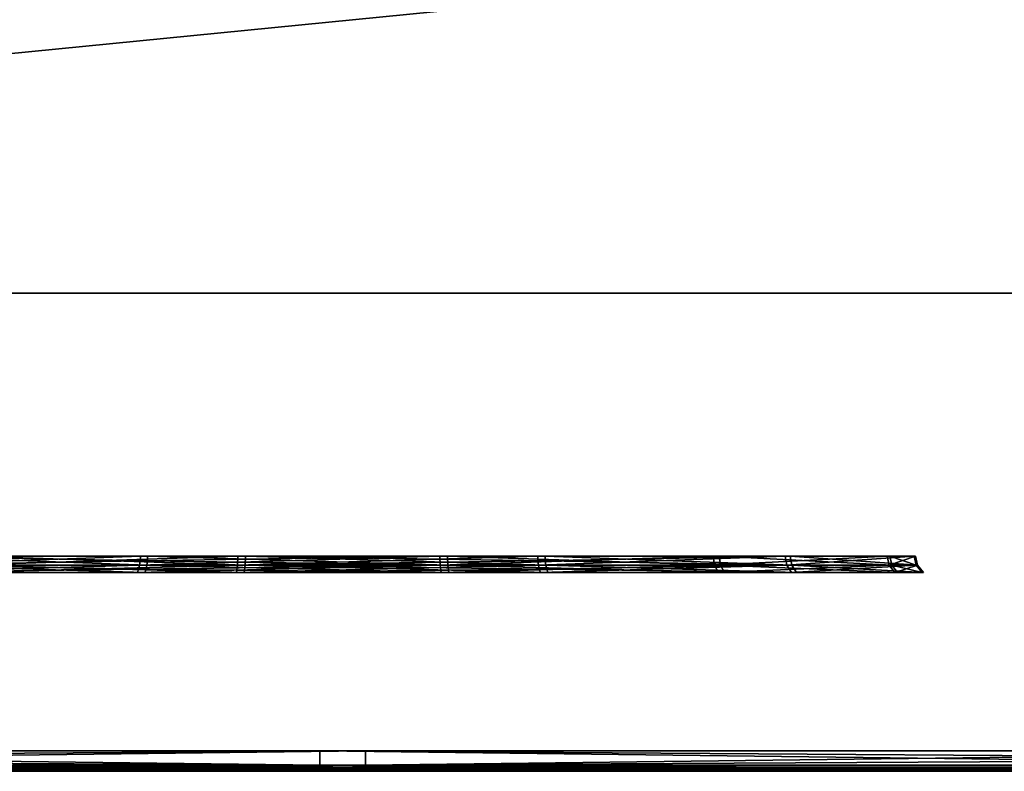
# Model space of a CAD drawing. Header units: millimetres. Extents: x -150 to 150, y -85 to 1149.
# Tile 83 of 256: x -117.93 to -116.49, y 1007.2 to 1008.3. Entities that reach past the tile are written whole.
import ezdxf

# ---------------------------------------------------------------- set-up
doc = ezdxf.new("R2010")
doc.units = ezdxf.units.MM
doc.header["$LTSCALE"] = 21.359881
for name, color, linetype in [('3495', 7, 'CONTINUOUS'), ('3496', 7, 'CONTINUOUS'), ('3497', 7, 'CONTINUOUS'), ('3498', 7, 'CONTINUOUS'), ('3499', 7, 'CONTINUOUS'), ('3500', 7, 'CONTINUOUS'), ('3501', 7, 'CONTINUOUS'), ('3502', 7, 'CONTINUOUS'), ('3527', 7, 'CONTINUOUS'), ('3528', 7, 'CONTINUOUS'), ('3529', 7, 'CONTINUOUS'), ('3530', 7, 'CONTINUOUS'), ('3531', 7, 'CONTINUOUS'), ('3536', 7, 'CONTINUOUS'), ('3537', 7, 'CONTINUOUS'), ('3538', 7, 'CONTINUOUS'), ('3539', 7, 'CONTINUOUS'), ('3540', 7, 'CONTINUOUS'), ('3541', 7, 'CONTINUOUS'), ('3542', 7, 'CONTINUOUS'), ('3543', 7, 'CONTINUOUS'), ('3568', 7, 'CONTINUOUS'), ('3569', 7, 'CONTINUOUS'), ('3570', 7, 'CONTINUOUS'), ('3571', 7, 'CONTINUOUS'), ('3572', 7, 'CONTINUOUS'), ('9022', 7, 'CONTINUOUS'), ('9025', 7, 'CONTINUOUS')]:
    doc.layers.add(name, color=color, linetype=linetype)

msp = doc.modelspace()

# ---------------------------------------------------------------- linework, layer by layer
at = {"layer": '3495', "linetype": 'CONTINUOUS'}
for points in [[(-117.8956, 1007.2034, 258.4155), (-118.4249, 1007.2015, 258.0449), (-117.8942, 1007.206, 258.4117), (-117.8956, 1007.2034, 258.4155)], [(-117.8942, 1007.206, 258.4117), (-118.4249, 1007.2015, 258.0449), (-118.4183, 1007.206, 258.0394), (-117.8942, 1007.206, 258.4117)], [(-117.8971, 1007.2015, 258.4197), (-118.4249, 1007.2015, 258.0449), (-117.8956, 1007.2034, 258.4155), (-117.8971, 1007.2015, 258.4197)], [(-118.259, 1007.2015, 256.2842), (-117.6705, 1007.2015, 256.0145), (-118.2535, 1007.206, 256.2907), (-118.259, 1007.2015, 256.2842)], [(-118.2535, 1007.206, 256.2907), (-117.6705, 1007.2015, 256.0145), (-117.6691, 1007.206, 256.0229), (-118.2535, 1007.206, 256.2907)], [(-117.6705, 1007.2015, 256.0145), (-117.026, 1007.2015, 256.0753), (-117.6691, 1007.206, 256.0229), (-117.6705, 1007.2015, 256.0145)], [(-117.0276, 1007.2034, 256.0794), (-117.029, 1007.206, 256.0832), (-117.6691, 1007.206, 256.0229), (-117.0276, 1007.2034, 256.0794)], [(-117.026, 1007.2015, 256.0753), (-117.0276, 1007.2034, 256.0794), (-117.6691, 1007.206, 256.0229), (-117.026, 1007.2015, 256.0753)]]:
    msp.add_3dface(points, dxfattribs=at)
at = {"layer": '3496', "linetype": 'CONTINUOUS'}
for points in [[(-118.4249, 1007.2015, 258.0449), (-117.8971, 1007.2015, 258.4197), (-118.1926, 1007.2, 258.2738), (-118.4249, 1007.2015, 258.0449)], [(-117.6725, 1007.2, 256.0053), (-118.259, 1007.2015, 256.2842), (-118.265, 1007.2, 256.2768), (-117.6725, 1007.2, 256.0053)], [(-117.6705, 1007.2015, 256.0145), (-118.259, 1007.2015, 256.2842), (-117.6725, 1007.2, 256.0053), (-117.6705, 1007.2015, 256.0145)], [(-118.1926, 1007.2, 258.2738), (-117.8971, 1007.2015, 258.4197), (-117.8988, 1007.2004, 258.4241), (-118.1926, 1007.2, 258.2738)], [(-117.9004, 1007.2, 258.4286), (-118.1926, 1007.2, 258.2738), (-117.8988, 1007.2004, 258.4241), (-117.9004, 1007.2, 258.4286)], [(-117.0227, 1007.2, 256.0664), (-117.6705, 1007.2015, 256.0145), (-117.6725, 1007.2, 256.0053), (-117.0227, 1007.2, 256.0664)], [(-117.026, 1007.2015, 256.0753), (-117.6705, 1007.2015, 256.0145), (-117.0244, 1007.2004, 256.0709), (-117.026, 1007.2015, 256.0753)], [(-117.6705, 1007.2015, 256.0145), (-117.0227, 1007.2, 256.0664), (-117.0244, 1007.2004, 256.0709), (-117.6705, 1007.2015, 256.0145)]]:
    msp.add_3dface(points, dxfattribs=at)
at = {"layer": '3497', "linetype": 'CONTINUOUS'}
for points in [[(-117.8971, 1007.2015, 258.4197), (-117.8956, 1007.2034, 258.4155), (-117.2541, 1007.206, 258.472), (-117.8971, 1007.2015, 258.4197)], [(-117.2527, 1007.2015, 258.4804), (-117.8971, 1007.2015, 258.4197), (-117.2541, 1007.206, 258.472), (-117.2527, 1007.2015, 258.4804)], [(-117.8956, 1007.2034, 258.4155), (-117.8942, 1007.206, 258.4117), (-117.2541, 1007.206, 258.472), (-117.8956, 1007.2034, 258.4155)], [(-116.6696, 1007.206, 258.2042), (-117.2527, 1007.2015, 258.4804), (-117.2541, 1007.206, 258.472), (-116.6696, 1007.206, 258.2042)], [(-116.6642, 1007.2015, 258.2108), (-117.2527, 1007.2015, 258.4804), (-116.6696, 1007.206, 258.2042), (-116.6642, 1007.2015, 258.2108)], [(-117.029, 1007.206, 256.0832), (-117.0276, 1007.2034, 256.0794), (-116.4983, 1007.2015, 256.4501), (-117.029, 1007.206, 256.0832)], [(-117.029, 1007.206, 256.0832), (-116.4983, 1007.2015, 256.4501), (-116.5048, 1007.206, 256.4555), (-117.029, 1007.206, 256.0832)], [(-117.0276, 1007.2034, 256.0794), (-117.026, 1007.2015, 256.0753), (-116.4983, 1007.2015, 256.4501), (-117.0276, 1007.2034, 256.0794)], [(-116.2973, 1007.206, 257.6801), (-116.6642, 1007.2015, 258.2108), (-116.6696, 1007.206, 258.2042), (-116.2973, 1007.206, 257.6801)], [(-116.2894, 1007.2015, 257.683), (-116.6642, 1007.2015, 258.2108), (-116.2973, 1007.206, 257.6801), (-116.2894, 1007.2015, 257.683)], [(-116.4983, 1007.2015, 256.4501), (-116.2286, 1007.2015, 257.0386), (-116.5048, 1007.206, 256.4555), (-116.4983, 1007.2015, 256.4501)], [(-116.5048, 1007.206, 256.4555), (-116.2286, 1007.2015, 257.0386), (-116.237, 1007.206, 257.04), (-116.5048, 1007.206, 256.4555)]]:
    msp.add_3dface(points, dxfattribs=at)
at = {"layer": '3498', "linetype": 'CONTINUOUS'}
for points in [[(-117.9004, 1007.2, 258.4286), (-117.8988, 1007.2004, 258.4241), (-117.2527, 1007.2015, 258.4804), (-117.9004, 1007.2, 258.4286)], [(-117.9004, 1007.2, 258.4286), (-117.2527, 1007.2015, 258.4804), (-117.2506, 1007.2, 258.4897), (-117.9004, 1007.2, 258.4286)], [(-117.8988, 1007.2004, 258.4241), (-117.8971, 1007.2015, 258.4197), (-117.2527, 1007.2015, 258.4804), (-117.8988, 1007.2004, 258.4241)], [(-117.2527, 1007.2015, 258.4804), (-116.6642, 1007.2015, 258.2108), (-117.2506, 1007.2, 258.4897), (-117.2527, 1007.2015, 258.4804)], [(-117.2506, 1007.2, 258.4897), (-116.6642, 1007.2015, 258.2108), (-116.6582, 1007.2, 258.2181), (-117.2506, 1007.2, 258.4897)], [(-117.026, 1007.2015, 256.0753), (-117.0244, 1007.2004, 256.0709), (-116.7306, 1007.2, 256.2212), (-117.026, 1007.2015, 256.0753)], [(-116.4983, 1007.2015, 256.4501), (-117.026, 1007.2015, 256.0753), (-116.7306, 1007.2, 256.2212), (-116.4983, 1007.2015, 256.4501)], [(-117.0244, 1007.2004, 256.0709), (-117.0227, 1007.2, 256.0664), (-116.7306, 1007.2, 256.2212), (-117.0244, 1007.2004, 256.0709)], [(-116.4888, 1007.2, 256.4467), (-116.4983, 1007.2015, 256.4501), (-116.7306, 1007.2, 256.2212), (-116.4888, 1007.2, 256.4467)], [(-116.6642, 1007.2015, 258.2108), (-116.2894, 1007.2015, 257.683), (-116.2805, 1007.2, 257.6864), (-116.6642, 1007.2015, 258.2108)], [(-116.6582, 1007.2, 258.2181), (-116.6642, 1007.2015, 258.2108), (-116.2805, 1007.2, 257.6864), (-116.6582, 1007.2, 258.2181)], [(-116.2286, 1007.2015, 257.0386), (-116.4983, 1007.2015, 256.4501), (-116.4888, 1007.2, 256.4467), (-116.2286, 1007.2015, 257.0386)]]:
    msp.add_3dface(points, dxfattribs=at)
at = {"layer": '3499', "linetype": 'CONTINUOUS'}
for points in [[(-117.7587, 1007.5016, 258.0472), (-117.7601, 1007.4958, 258.0508), (-118.1256, 1007.491, 257.7971), (-117.7587, 1007.5016, 258.0472)], [(-118.1188, 1007.5016, 257.7915), (-117.7587, 1007.5016, 258.0472), (-118.1256, 1007.491, 257.7971), (-118.1188, 1007.5016, 257.7915)], [(-117.7601, 1007.4958, 258.0508), (-117.7618, 1007.491, 258.0555), (-118.1256, 1007.491, 257.7971), (-117.7601, 1007.4958, 258.0508)], [(-117.6056, 1007.491, 256.3976), (-118.0056, 1007.5016, 256.5903), (-118.0112, 1007.491, 256.5835), (-117.6056, 1007.491, 256.3976)], [(-117.6041, 1007.5016, 256.4063), (-118.0056, 1007.5016, 256.5903), (-117.6056, 1007.491, 256.3976), (-117.6041, 1007.5016, 256.4063)], [(-117.1614, 1007.491, 256.4395), (-117.6041, 1007.5016, 256.4063), (-117.6056, 1007.491, 256.3976), (-117.1614, 1007.491, 256.4395)], [(-117.1644, 1007.5016, 256.4477), (-117.6041, 1007.5016, 256.4063), (-117.1631, 1007.4958, 256.4442), (-117.1644, 1007.5016, 256.4477)], [(-117.1631, 1007.4958, 256.4442), (-117.6041, 1007.5016, 256.4063), (-117.1614, 1007.491, 256.4395), (-117.1631, 1007.4958, 256.4442)]]:
    msp.add_3dface(points, dxfattribs=at)
at = {"layer": '3500', "linetype": 'CONTINUOUS'}
for points in [[(-117.7579, 1007.5081, 258.045), (-118.1188, 1007.5016, 257.7915), (-117.7576, 1007.515, 258.0443), (-117.7579, 1007.5081, 258.045)], [(-117.7576, 1007.515, 258.0443), (-118.1188, 1007.5016, 257.7915), (-118.1164, 1007.515, 257.7895), (-117.7576, 1007.515, 258.0443)], [(-117.7587, 1007.5016, 258.0472), (-118.1188, 1007.5016, 257.7915), (-117.7579, 1007.5081, 258.045), (-117.7587, 1007.5016, 258.0472)], [(-118.0056, 1007.5016, 256.5903), (-117.6041, 1007.5016, 256.4063), (-118.0036, 1007.515, 256.5927), (-118.0056, 1007.5016, 256.5903)], [(-118.0036, 1007.515, 256.5927), (-117.6041, 1007.5016, 256.4063), (-117.6036, 1007.515, 256.4094), (-118.0036, 1007.515, 256.5927)], [(-117.6041, 1007.5016, 256.4063), (-117.1644, 1007.5016, 256.4477), (-117.6036, 1007.515, 256.4094), (-117.6041, 1007.5016, 256.4063)], [(-117.1644, 1007.5016, 256.4477), (-117.1653, 1007.5081, 256.45), (-117.6036, 1007.515, 256.4094), (-117.1644, 1007.5016, 256.4477)], [(-117.1653, 1007.5081, 256.45), (-117.1655, 1007.515, 256.4507), (-117.6036, 1007.515, 256.4094), (-117.1653, 1007.5081, 256.45)]]:
    msp.add_3dface(points, dxfattribs=at)
at = {"layer": '3501', "linetype": 'CONTINUOUS'}
for points in [[(-117.7618, 1007.491, 258.0555), (-117.7601, 1007.4958, 258.0508), (-117.319, 1007.5016, 258.0887), (-117.7618, 1007.491, 258.0555)], [(-117.7618, 1007.491, 258.0555), (-117.319, 1007.5016, 258.0887), (-117.3176, 1007.491, 258.0974), (-117.7618, 1007.491, 258.0555)], [(-117.7601, 1007.4958, 258.0508), (-117.7587, 1007.5016, 258.0472), (-117.319, 1007.5016, 258.0887), (-117.7601, 1007.4958, 258.0508)], [(-117.319, 1007.5016, 258.0887), (-116.9176, 1007.5016, 257.9047), (-117.3176, 1007.491, 258.0974), (-117.319, 1007.5016, 258.0887)], [(-117.3176, 1007.491, 258.0974), (-116.9176, 1007.5016, 257.9047), (-116.9119, 1007.491, 257.9115), (-117.3176, 1007.491, 258.0974)], [(-117.1644, 1007.5016, 256.4477), (-117.1631, 1007.4958, 256.4442), (-116.7976, 1007.491, 256.6978), (-117.1644, 1007.5016, 256.4477)], [(-116.8044, 1007.5016, 256.7035), (-117.1644, 1007.5016, 256.4477), (-116.7976, 1007.491, 256.6978), (-116.8044, 1007.5016, 256.7035)], [(-117.1631, 1007.4958, 256.4442), (-117.1614, 1007.491, 256.4395), (-116.7976, 1007.491, 256.6978), (-117.1631, 1007.4958, 256.4442)], [(-116.9176, 1007.5016, 257.9047), (-116.6618, 1007.5016, 257.5446), (-116.9119, 1007.491, 257.9115), (-116.9176, 1007.5016, 257.9047)], [(-116.9119, 1007.491, 257.9115), (-116.6618, 1007.5016, 257.5446), (-116.6536, 1007.491, 257.5477), (-116.9119, 1007.491, 257.9115)], [(-116.6204, 1007.5016, 257.1049), (-116.8044, 1007.5016, 256.7035), (-116.6117, 1007.491, 257.1035), (-116.6204, 1007.5016, 257.1049)], [(-116.6117, 1007.491, 257.1035), (-116.8044, 1007.5016, 256.7035), (-116.7976, 1007.491, 256.6978), (-116.6117, 1007.491, 257.1035)], [(-116.6618, 1007.5016, 257.5446), (-116.6204, 1007.5016, 257.1049), (-116.6536, 1007.491, 257.5477), (-116.6618, 1007.5016, 257.5446)], [(-116.6536, 1007.491, 257.5477), (-116.6204, 1007.5016, 257.1049), (-116.6117, 1007.491, 257.1035), (-116.6536, 1007.491, 257.5477)]]:
    msp.add_3dface(points, dxfattribs=at)
at = {"layer": '3502', "linetype": 'CONTINUOUS'}
for points in [[(-117.7587, 1007.5016, 258.0472), (-117.7579, 1007.5081, 258.045), (-117.3196, 1007.515, 258.0855), (-117.7587, 1007.5016, 258.0472)], [(-117.319, 1007.5016, 258.0887), (-117.7587, 1007.5016, 258.0472), (-117.3196, 1007.515, 258.0855), (-117.319, 1007.5016, 258.0887)], [(-117.7579, 1007.5081, 258.045), (-117.7576, 1007.515, 258.0443), (-117.3196, 1007.515, 258.0855), (-117.7579, 1007.5081, 258.045)], [(-116.9196, 1007.515, 257.9023), (-117.319, 1007.5016, 258.0887), (-117.3196, 1007.515, 258.0855), (-116.9196, 1007.515, 257.9023)], [(-116.9176, 1007.5016, 257.9047), (-117.319, 1007.5016, 258.0887), (-116.9196, 1007.515, 257.9023), (-116.9176, 1007.5016, 257.9047)], [(-117.1655, 1007.515, 256.4507), (-117.1653, 1007.5081, 256.45), (-116.8044, 1007.5016, 256.7035), (-117.1655, 1007.515, 256.4507)], [(-117.1655, 1007.515, 256.4507), (-116.8044, 1007.5016, 256.7035), (-116.8068, 1007.515, 256.7055), (-117.1655, 1007.515, 256.4507)], [(-117.1653, 1007.5081, 256.45), (-117.1644, 1007.5016, 256.4477), (-116.8044, 1007.5016, 256.7035), (-117.1653, 1007.5081, 256.45)], [(-116.6648, 1007.515, 257.5435), (-116.9176, 1007.5016, 257.9047), (-116.9196, 1007.515, 257.9023), (-116.6648, 1007.515, 257.5435)], [(-116.6618, 1007.5016, 257.5446), (-116.9176, 1007.5016, 257.9047), (-116.6648, 1007.515, 257.5435), (-116.6618, 1007.5016, 257.5446)], [(-116.8044, 1007.5016, 256.7035), (-116.6204, 1007.5016, 257.1049), (-116.8068, 1007.515, 256.7055), (-116.8044, 1007.5016, 256.7035)], [(-116.8068, 1007.515, 256.7055), (-116.6204, 1007.5016, 257.1049), (-116.6235, 1007.515, 257.1055), (-116.8068, 1007.515, 256.7055)], [(-116.6235, 1007.515, 257.1055), (-116.6618, 1007.5016, 257.5446), (-116.6648, 1007.515, 257.5435), (-116.6235, 1007.515, 257.1055)], [(-116.6204, 1007.5016, 257.1049), (-116.6618, 1007.5016, 257.5446), (-116.6235, 1007.515, 257.1055), (-116.6204, 1007.5016, 257.1049)]]:
    msp.add_3dface(points, dxfattribs=at)
at = {"layer": '3527', "linetype": 'CONTINUOUS'}
for points in [[(-117.4334, 1007.2, 252.2776), (-119.1341, 1007.2, 252.5674), (-119.1373, 1007.2088, 252.546), (-117.4334, 1007.2, 252.2776)], [(-117.4282, 1007.2088, 252.2564), (-117.4334, 1007.2, 252.2776), (-119.1373, 1007.2088, 252.546), (-117.4282, 1007.2088, 252.2564)], [(-116.5678, 1007.2, 252.3585), (-117.4334, 1007.2, 252.2776), (-117.4282, 1007.2088, 252.2564), (-116.5678, 1007.2, 252.3585)], [(-115.7232, 1007.2088, 252.5688), (-116.5678, 1007.2, 252.3585), (-117.4282, 1007.2088, 252.2564), (-115.7232, 1007.2088, 252.5688)], [(-115.7266, 1007.2023, 252.5779), (-116.5678, 1007.2, 252.3585), (-115.7232, 1007.2088, 252.5688), (-115.7266, 1007.2023, 252.5779)], [(-115.7306, 1007.2, 252.5887), (-116.5678, 1007.2, 252.3585), (-115.7266, 1007.2023, 252.5779), (-115.7306, 1007.2, 252.5887)]]:
    msp.add_3dface(points, dxfattribs=at)
at = {"layer": '3528', "linetype": 'CONTINUOUS'}
for points in [[(-117.4282, 1007.23, 252.2476), (-119.1373, 1007.2088, 252.546), (-119.1402, 1007.23, 252.5377), (-117.4282, 1007.23, 252.2476)], [(-117.4282, 1007.2088, 252.2564), (-119.1373, 1007.2088, 252.546), (-117.4282, 1007.23, 252.2476), (-117.4282, 1007.2088, 252.2564)], [(-115.7209, 1007.2185, 252.5627), (-117.4282, 1007.2088, 252.2564), (-115.7201, 1007.23, 252.5606), (-115.7209, 1007.2185, 252.5627)], [(-115.7201, 1007.23, 252.5606), (-117.4282, 1007.2088, 252.2564), (-117.4282, 1007.23, 252.2476), (-115.7201, 1007.23, 252.5606)], [(-115.7232, 1007.2088, 252.5688), (-117.4282, 1007.2088, 252.2564), (-115.7209, 1007.2185, 252.5627), (-115.7232, 1007.2088, 252.5688)]]:
    msp.add_3dface(points, dxfattribs=at)
at = {"layer": '3529', "linetype": 'CONTINUOUS'}
for points in [[(-119.2, 1007.2088, 261.9262), (-118.3553, 1007.2, 262.1364), (-117.4949, 1007.2088, 262.2386), (-119.2, 1007.2088, 261.9262)], [(-118.3553, 1007.2, 262.1364), (-117.4898, 1007.2, 262.2173), (-117.4949, 1007.2088, 262.2386), (-118.3553, 1007.2, 262.1364)], [(-117.4949, 1007.2088, 262.2386), (-117.4898, 1007.2, 262.2173), (-115.7859, 1007.2088, 261.949), (-117.4949, 1007.2088, 262.2386)], [(-117.4898, 1007.2, 262.2173), (-115.789, 1007.2, 261.9276), (-115.7859, 1007.2088, 261.949), (-117.4898, 1007.2, 262.2173)]]:
    msp.add_3dface(points, dxfattribs=at)
at = {"layer": '3530', "linetype": 'CONTINUOUS'}
for points in [[(-119.203, 1007.23, 261.9344), (-119.2022, 1007.2185, 261.9323), (-117.4949, 1007.2088, 262.2386), (-119.203, 1007.23, 261.9344)], [(-119.203, 1007.23, 261.9344), (-117.4949, 1007.2088, 262.2386), (-117.495, 1007.23, 262.2474), (-119.203, 1007.23, 261.9344)], [(-119.2022, 1007.2185, 261.9323), (-119.2, 1007.2088, 261.9262), (-117.4949, 1007.2088, 262.2386), (-119.2022, 1007.2185, 261.9323)], [(-117.4949, 1007.2088, 262.2386), (-115.7859, 1007.2088, 261.949), (-117.495, 1007.23, 262.2474), (-117.4949, 1007.2088, 262.2386)], [(-117.495, 1007.23, 262.2474), (-115.7859, 1007.2088, 261.949), (-115.7829, 1007.23, 261.9573), (-117.495, 1007.23, 262.2474)]]:
    msp.add_3dface(points, dxfattribs=at)
at = {"layer": '3531', "linetype": 'CONTINUOUS'}
for points in [[(-120.6824, 1007.2, 261.0325), (-121.782, 1007.2, 259.7041), (-117.4334, 1007.2, 252.2776), (-120.6824, 1007.2, 261.0325)], [(-121.782, 1007.2, 259.7041), (-119.1341, 1007.2, 252.5674), (-117.4334, 1007.2, 252.2776), (-121.782, 1007.2, 259.7041)], [(-119.9753, 1007.2, 261.5349), (-120.6824, 1007.2, 261.0325), (-116.5678, 1007.2, 252.3585), (-119.9753, 1007.2, 261.5349)], [(-120.6824, 1007.2, 261.0325), (-117.4334, 1007.2, 252.2776), (-116.5678, 1007.2, 252.3585), (-120.6824, 1007.2, 261.0325)], [(-119.1926, 1007.2, 261.9063), (-119.9753, 1007.2, 261.5349), (-115.7306, 1007.2, 252.5887), (-119.1926, 1007.2, 261.9063)], [(-119.9753, 1007.2, 261.5349), (-116.5678, 1007.2, 252.3585), (-115.7306, 1007.2, 252.5887), (-119.9753, 1007.2, 261.5349)], [(-119.1926, 1007.2, 261.9063), (-115.7306, 1007.2, 252.5887), (-114.9478, 1007.2, 252.9601), (-119.1926, 1007.2, 261.9063)], [(-119.1926, 1007.2, 261.9063), (-114.9478, 1007.2, 252.9601), (-118.3553, 1007.2, 262.1364), (-119.1926, 1007.2, 261.9063)], [(-114.9478, 1007.2, 252.9601), (-114.2408, 1007.2, 253.4624), (-118.3553, 1007.2, 262.1364), (-114.9478, 1007.2, 252.9601)], [(-114.2408, 1007.2, 253.4624), (-117.4898, 1007.2, 262.2173), (-118.3553, 1007.2, 262.1364), (-114.2408, 1007.2, 253.4624)], [(-114.2408, 1007.2, 253.4624), (-113.1412, 1007.2, 254.7908), (-117.4898, 1007.2, 262.2173), (-114.2408, 1007.2, 253.4624)], [(-113.1412, 1007.2, 254.7908), (-115.789, 1007.2, 261.9276), (-117.4898, 1007.2, 262.2173), (-113.1412, 1007.2, 254.7908)]]:
    msp.add_3dface(points, dxfattribs=at)
at = {"layer": '3536', "linetype": 'CONTINUOUS'}
for points in [[(-118.4141, 1007.2015, 341.9423), (-117.8814, 1007.2015, 341.5746), (-118.4076, 1007.206, 341.9478), (-118.4141, 1007.2015, 341.9423)], [(-117.8799, 1007.2034, 341.5788), (-117.8786, 1007.206, 341.5826), (-118.4076, 1007.206, 341.9478), (-117.8799, 1007.2034, 341.5788)], [(-117.8814, 1007.2015, 341.5746), (-117.8799, 1007.2034, 341.5788), (-118.4076, 1007.206, 341.9478), (-117.8814, 1007.2015, 341.5746)], [(-117.687, 1007.2015, 343.9826), (-118.2718, 1007.2015, 343.7051), (-117.6854, 1007.206, 343.9742), (-117.687, 1007.2015, 343.9826)], [(-117.6854, 1007.206, 343.9742), (-118.2718, 1007.2015, 343.7051), (-118.2663, 1007.206, 343.6986), (-117.6854, 1007.206, 343.9742)], [(-117.0432, 1007.2034, 343.9263), (-117.687, 1007.2015, 343.9826), (-117.0446, 1007.206, 343.9224), (-117.0432, 1007.2034, 343.9263)], [(-117.0446, 1007.206, 343.9224), (-117.687, 1007.2015, 343.9826), (-117.6854, 1007.206, 343.9742), (-117.0446, 1007.206, 343.9224)], [(-117.0417, 1007.2015, 343.9304), (-117.687, 1007.2015, 343.9826), (-117.0432, 1007.2034, 343.9263), (-117.0417, 1007.2015, 343.9304)]]:
    msp.add_3dface(points, dxfattribs=at)
at = {"layer": '3537', "linetype": 'CONTINUOUS'}
for points in [[(-117.8846, 1007.2, 341.5657), (-118.4141, 1007.2015, 341.9423), (-118.4217, 1007.2, 341.9365), (-117.8846, 1007.2, 341.5657)], [(-117.8814, 1007.2015, 341.5746), (-118.4141, 1007.2015, 341.9423), (-117.883, 1007.2004, 341.5702), (-117.8814, 1007.2015, 341.5746)], [(-118.4141, 1007.2015, 341.9423), (-117.8846, 1007.2, 341.5657), (-117.883, 1007.2004, 341.5702), (-118.4141, 1007.2015, 341.9423)], [(-118.2796, 1007.2, 343.7109), (-118.2718, 1007.2015, 343.7051), (-117.6921, 1007.2, 343.9913), (-118.2796, 1007.2, 343.7109)], [(-118.2718, 1007.2015, 343.7051), (-117.687, 1007.2015, 343.9826), (-117.6921, 1007.2, 343.9913), (-118.2718, 1007.2015, 343.7051)], [(-117.6921, 1007.2, 343.9913), (-117.687, 1007.2015, 343.9826), (-117.3619, 1007.2, 344.0086), (-117.6921, 1007.2, 343.9913)], [(-117.687, 1007.2015, 343.9826), (-117.0417, 1007.2015, 343.9304), (-117.3619, 1007.2, 344.0086), (-117.687, 1007.2015, 343.9826)], [(-117.3619, 1007.2, 344.0086), (-117.0417, 1007.2015, 343.9304), (-117.0402, 1007.2004, 343.9349), (-117.3619, 1007.2, 344.0086)], [(-117.0386, 1007.2, 343.9394), (-117.3619, 1007.2, 344.0086), (-117.0402, 1007.2004, 343.9349), (-117.0386, 1007.2, 343.9394)]]:
    msp.add_3dface(points, dxfattribs=at)
at = {"layer": '3538', "linetype": 'CONTINUOUS'}
for points in [[(-117.8799, 1007.2034, 341.5788), (-117.8814, 1007.2015, 341.5746), (-117.2362, 1007.2015, 341.5225), (-117.8799, 1007.2034, 341.5788)], [(-117.8786, 1007.206, 341.5826), (-117.8799, 1007.2034, 341.5788), (-117.2362, 1007.2015, 341.5225), (-117.8786, 1007.206, 341.5826)], [(-117.8786, 1007.206, 341.5826), (-117.2362, 1007.2015, 341.5225), (-117.2377, 1007.206, 341.5309), (-117.8786, 1007.206, 341.5826)], [(-117.2362, 1007.2015, 341.5225), (-116.6514, 1007.2015, 341.8), (-117.2377, 1007.206, 341.5309), (-117.2362, 1007.2015, 341.5225)], [(-117.2377, 1007.206, 341.5309), (-116.6514, 1007.2015, 341.8), (-116.6569, 1007.206, 341.8064), (-117.2377, 1007.206, 341.5309)], [(-117.0432, 1007.2034, 343.9263), (-117.0446, 1007.206, 343.9224), (-116.5155, 1007.206, 343.5572), (-117.0432, 1007.2034, 343.9263)], [(-117.0417, 1007.2015, 343.9304), (-117.0432, 1007.2034, 343.9263), (-116.5155, 1007.206, 343.5572), (-117.0417, 1007.2015, 343.9304)], [(-116.509, 1007.2015, 343.5627), (-117.0417, 1007.2015, 343.9304), (-116.5155, 1007.206, 343.5572), (-116.509, 1007.2015, 343.5627)], [(-116.6514, 1007.2015, 341.8), (-116.2836, 1007.2015, 342.3327), (-116.6569, 1007.206, 341.8064), (-116.6514, 1007.2015, 341.8)], [(-116.6569, 1007.206, 341.8064), (-116.2836, 1007.2015, 342.3327), (-116.2917, 1007.206, 342.3355), (-116.6569, 1007.206, 341.8064)], [(-116.2399, 1007.206, 342.9764), (-116.509, 1007.2015, 343.5627), (-116.5155, 1007.206, 343.5572), (-116.2399, 1007.206, 342.9764)], [(-116.2315, 1007.2015, 342.9779), (-116.509, 1007.2015, 343.5627), (-116.2399, 1007.206, 342.9764), (-116.2315, 1007.2015, 342.9779)]]:
    msp.add_3dface(points, dxfattribs=at)
at = {"layer": '3539', "linetype": 'CONTINUOUS'}
for points in [[(-117.883, 1007.2004, 341.5702), (-117.8846, 1007.2, 341.5657), (-117.5613, 1007.2, 341.4965), (-117.883, 1007.2004, 341.5702)], [(-117.8814, 1007.2015, 341.5746), (-117.883, 1007.2004, 341.5702), (-117.5613, 1007.2, 341.4965), (-117.8814, 1007.2015, 341.5746)], [(-117.2362, 1007.2015, 341.5225), (-117.8814, 1007.2015, 341.5746), (-117.5613, 1007.2, 341.4965), (-117.2362, 1007.2015, 341.5225)], [(-117.2311, 1007.2, 341.5138), (-117.2362, 1007.2015, 341.5225), (-117.5613, 1007.2, 341.4965), (-117.2311, 1007.2, 341.5138)], [(-116.6514, 1007.2015, 341.8), (-117.2362, 1007.2015, 341.5225), (-117.2311, 1007.2, 341.5138), (-116.6514, 1007.2015, 341.8)], [(-116.6436, 1007.2, 341.7941), (-116.6514, 1007.2015, 341.8), (-117.2311, 1007.2, 341.5138), (-116.6436, 1007.2, 341.7941)], [(-117.0402, 1007.2004, 343.9349), (-117.0417, 1007.2015, 343.9304), (-116.509, 1007.2015, 343.5627), (-117.0402, 1007.2004, 343.9349)], [(-117.0386, 1007.2, 343.9394), (-117.0402, 1007.2004, 343.9349), (-116.509, 1007.2015, 343.5627), (-117.0386, 1007.2, 343.9394)], [(-117.0386, 1007.2, 343.9394), (-116.509, 1007.2015, 343.5627), (-116.5015, 1007.2, 343.5685), (-117.0386, 1007.2, 343.9394)], [(-116.2836, 1007.2015, 342.3327), (-116.6514, 1007.2015, 341.8), (-116.6436, 1007.2, 341.7941), (-116.2836, 1007.2015, 342.3327)], [(-116.2747, 1007.2, 342.3296), (-116.2836, 1007.2015, 342.3327), (-116.6436, 1007.2, 341.7941), (-116.2747, 1007.2, 342.3296)], [(-116.509, 1007.2015, 343.5627), (-116.2315, 1007.2015, 342.9779), (-116.5015, 1007.2, 343.5685), (-116.509, 1007.2015, 343.5627)], [(-116.5015, 1007.2, 343.5685), (-116.2315, 1007.2015, 342.9779), (-116.2222, 1007.2, 342.9797), (-116.5015, 1007.2, 343.5685)]]:
    msp.add_3dface(points, dxfattribs=at)
at = {"layer": '3540', "linetype": 'CONTINUOUS'}
for points in [[(-117.751, 1007.491, 341.9406), (-118.1115, 1007.5016, 342.1998), (-118.1182, 1007.491, 342.194), (-117.751, 1007.491, 341.9406)], [(-117.748, 1007.5016, 341.9489), (-118.1115, 1007.5016, 342.1998), (-117.7493, 1007.4958, 341.9453), (-117.748, 1007.5016, 341.9489)], [(-117.7493, 1007.4958, 341.9453), (-118.1115, 1007.5016, 342.1998), (-117.751, 1007.491, 341.9406), (-117.7493, 1007.4958, 341.9453)], [(-118.0143, 1007.5016, 343.4024), (-117.6153, 1007.5016, 343.5917), (-118.0201, 1007.491, 343.4091), (-118.0143, 1007.5016, 343.4024)], [(-118.0201, 1007.491, 343.4091), (-117.6153, 1007.5016, 343.5917), (-117.6169, 1007.491, 343.6004), (-118.0201, 1007.491, 343.4091)], [(-117.1751, 1007.5016, 343.5562), (-117.1739, 1007.4958, 343.5597), (-117.6169, 1007.491, 343.6004), (-117.1751, 1007.5016, 343.5562)], [(-117.6153, 1007.5016, 343.5917), (-117.1751, 1007.5016, 343.5562), (-117.6169, 1007.491, 343.6004), (-117.6153, 1007.5016, 343.5917)], [(-117.1739, 1007.4958, 343.5597), (-117.1722, 1007.491, 343.5645), (-117.6169, 1007.491, 343.6004), (-117.1739, 1007.4958, 343.5597)]]:
    msp.add_3dface(points, dxfattribs=at)
at = {"layer": '3541', "linetype": 'CONTINUOUS'}
for points in [[(-118.1115, 1007.5016, 342.1998), (-117.748, 1007.5016, 341.9489), (-118.1091, 1007.515, 342.2018), (-118.1115, 1007.5016, 342.1998)], [(-117.748, 1007.5016, 341.9489), (-117.7472, 1007.5081, 341.9511), (-118.1091, 1007.515, 342.2018), (-117.748, 1007.5016, 341.9489)], [(-117.7472, 1007.5081, 341.9511), (-117.747, 1007.515, 341.9519), (-118.1091, 1007.515, 342.2018), (-117.7472, 1007.5081, 341.9511)], [(-117.6153, 1007.5016, 343.5917), (-118.0143, 1007.5016, 343.4024), (-117.6148, 1007.515, 343.5886), (-117.6153, 1007.5016, 343.5917)], [(-117.6148, 1007.515, 343.5886), (-118.0143, 1007.5016, 343.4024), (-118.0123, 1007.515, 343.4), (-117.6148, 1007.515, 343.5886)], [(-117.1759, 1007.5081, 343.5539), (-117.6153, 1007.5016, 343.5917), (-117.1762, 1007.515, 343.5532), (-117.1759, 1007.5081, 343.5539)], [(-117.1762, 1007.515, 343.5532), (-117.6153, 1007.5016, 343.5917), (-117.6148, 1007.515, 343.5886), (-117.1762, 1007.515, 343.5532)], [(-117.1751, 1007.5016, 343.5562), (-117.6153, 1007.5016, 343.5917), (-117.1759, 1007.5081, 343.5539), (-117.1751, 1007.5016, 343.5562)]]:
    msp.add_3dface(points, dxfattribs=at)
at = {"layer": '3542', "linetype": 'CONTINUOUS'}
for points in [[(-117.7493, 1007.4958, 341.9453), (-117.751, 1007.491, 341.9406), (-117.3062, 1007.491, 341.9046), (-117.7493, 1007.4958, 341.9453)], [(-117.748, 1007.5016, 341.9489), (-117.7493, 1007.4958, 341.9453), (-117.3062, 1007.491, 341.9046), (-117.748, 1007.5016, 341.9489)], [(-117.3078, 1007.5016, 341.9133), (-117.748, 1007.5016, 341.9489), (-117.3062, 1007.491, 341.9046), (-117.3078, 1007.5016, 341.9133)], [(-116.9088, 1007.5016, 342.1026), (-117.3078, 1007.5016, 341.9133), (-116.9031, 1007.491, 342.0959), (-116.9088, 1007.5016, 342.1026)], [(-116.9031, 1007.491, 342.0959), (-117.3078, 1007.5016, 341.9133), (-117.3062, 1007.491, 341.9046), (-116.9031, 1007.491, 342.0959)], [(-117.1739, 1007.4958, 343.5597), (-117.1751, 1007.5016, 343.5562), (-116.8117, 1007.5016, 343.3053), (-117.1739, 1007.4958, 343.5597)], [(-117.1722, 1007.491, 343.5645), (-117.1739, 1007.4958, 343.5597), (-116.8117, 1007.5016, 343.3053), (-117.1722, 1007.491, 343.5645)], [(-117.1722, 1007.491, 343.5645), (-116.8117, 1007.5016, 343.3053), (-116.805, 1007.491, 343.311), (-117.1722, 1007.491, 343.5645)], [(-116.6579, 1007.5016, 342.4661), (-116.9088, 1007.5016, 342.1026), (-116.6496, 1007.491, 342.4631), (-116.6579, 1007.5016, 342.4661)], [(-116.6496, 1007.491, 342.4631), (-116.9088, 1007.5016, 342.1026), (-116.9031, 1007.491, 342.0959), (-116.6496, 1007.491, 342.4631)], [(-116.8117, 1007.5016, 343.3053), (-116.6224, 1007.5016, 342.9063), (-116.805, 1007.491, 343.311), (-116.8117, 1007.5016, 343.3053)], [(-116.805, 1007.491, 343.311), (-116.6224, 1007.5016, 342.9063), (-116.6137, 1007.491, 342.9079), (-116.805, 1007.491, 343.311)], [(-116.6224, 1007.5016, 342.9063), (-116.6579, 1007.5016, 342.4661), (-116.6137, 1007.491, 342.9079), (-116.6224, 1007.5016, 342.9063)], [(-116.6137, 1007.491, 342.9079), (-116.6579, 1007.5016, 342.4661), (-116.6496, 1007.491, 342.4631), (-116.6137, 1007.491, 342.9079)]]:
    msp.add_3dface(points, dxfattribs=at)
at = {"layer": '3543', "linetype": 'CONTINUOUS'}
for points in [[(-117.7472, 1007.5081, 341.9511), (-117.748, 1007.5016, 341.9489), (-117.3078, 1007.5016, 341.9133), (-117.7472, 1007.5081, 341.9511)], [(-117.747, 1007.515, 341.9519), (-117.7472, 1007.5081, 341.9511), (-117.3078, 1007.5016, 341.9133), (-117.747, 1007.515, 341.9519)], [(-117.747, 1007.515, 341.9519), (-117.3078, 1007.5016, 341.9133), (-117.3084, 1007.515, 341.9164), (-117.747, 1007.515, 341.9519)], [(-117.3078, 1007.5016, 341.9133), (-116.9088, 1007.5016, 342.1026), (-117.3084, 1007.515, 341.9164), (-117.3078, 1007.5016, 341.9133)], [(-117.3084, 1007.515, 341.9164), (-116.9088, 1007.5016, 342.1026), (-116.9109, 1007.515, 342.105), (-117.3084, 1007.515, 341.9164)], [(-117.1759, 1007.5081, 343.5539), (-117.1762, 1007.515, 343.5532), (-116.8141, 1007.515, 343.3032), (-117.1759, 1007.5081, 343.5539)], [(-117.1751, 1007.5016, 343.5562), (-117.1759, 1007.5081, 343.5539), (-116.8141, 1007.515, 343.3032), (-117.1751, 1007.5016, 343.5562)], [(-116.8117, 1007.5016, 343.3053), (-117.1751, 1007.5016, 343.5562), (-116.8141, 1007.515, 343.3032), (-116.8117, 1007.5016, 343.3053)], [(-116.9088, 1007.5016, 342.1026), (-116.6579, 1007.5016, 342.4661), (-116.9109, 1007.515, 342.105), (-116.9088, 1007.5016, 342.1026)], [(-116.9109, 1007.515, 342.105), (-116.6579, 1007.5016, 342.4661), (-116.6609, 1007.515, 342.4671), (-116.9109, 1007.515, 342.105)], [(-116.6255, 1007.515, 342.9057), (-116.8117, 1007.5016, 343.3053), (-116.8141, 1007.515, 343.3032), (-116.6255, 1007.515, 342.9057)], [(-116.6224, 1007.5016, 342.9063), (-116.8117, 1007.5016, 343.3053), (-116.6255, 1007.515, 342.9057), (-116.6224, 1007.5016, 342.9063)], [(-116.6579, 1007.5016, 342.4661), (-116.6224, 1007.5016, 342.9063), (-116.6609, 1007.515, 342.4671), (-116.6579, 1007.5016, 342.4661)], [(-116.6609, 1007.515, 342.4671), (-116.6224, 1007.5016, 342.9063), (-116.6255, 1007.515, 342.9057), (-116.6609, 1007.515, 342.4671)]]:
    msp.add_3dface(points, dxfattribs=at)
at = {"layer": '3568', "linetype": 'CONTINUOUS'}
for points in [[(-119.1921, 1007.2, 347.4115), (-117.4959, 1007.2, 347.7223), (-119.2, 1007.2088, 347.4312), (-119.1921, 1007.2, 347.4115)], [(-119.2, 1007.2088, 347.4312), (-117.4959, 1007.2, 347.7223), (-117.4949, 1007.2088, 347.7436), (-119.2, 1007.2088, 347.4312)], [(-117.4959, 1007.2, 347.7223), (-116.6314, 1007.2, 347.6527), (-117.4949, 1007.2088, 347.7436), (-117.4959, 1007.2, 347.7223)], [(-116.6314, 1007.2, 347.6527), (-115.793, 1007.2, 347.434), (-117.4949, 1007.2088, 347.7436), (-116.6314, 1007.2, 347.6527)], [(-117.4949, 1007.2088, 347.7436), (-115.793, 1007.2, 347.434), (-115.7891, 1007.2023, 347.4449), (-117.4949, 1007.2088, 347.7436)], [(-115.7859, 1007.2088, 347.454), (-117.4949, 1007.2088, 347.7436), (-115.7891, 1007.2023, 347.4449), (-115.7859, 1007.2088, 347.454)]]:
    msp.add_3dface(points, dxfattribs=at)
at = {"layer": '3569', "linetype": 'CONTINUOUS'}
for points in [[(-119.2, 1007.2088, 347.4312), (-117.4949, 1007.2088, 347.7436), (-119.203, 1007.23, 347.4394), (-119.2, 1007.2088, 347.4312)], [(-119.203, 1007.23, 347.4394), (-117.4949, 1007.2088, 347.7436), (-117.495, 1007.23, 347.7524), (-119.203, 1007.23, 347.4394)], [(-117.4949, 1007.2088, 347.7436), (-115.7859, 1007.2088, 347.454), (-117.495, 1007.23, 347.7524), (-117.4949, 1007.2088, 347.7436)], [(-115.7859, 1007.2088, 347.454), (-115.7837, 1007.2185, 347.4602), (-117.495, 1007.23, 347.7524), (-115.7859, 1007.2088, 347.454)], [(-115.7837, 1007.2185, 347.4602), (-115.7829, 1007.23, 347.4623), (-117.495, 1007.23, 347.7524), (-115.7837, 1007.2185, 347.4602)]]:
    msp.add_3dface(points, dxfattribs=at)
at = {"layer": '3570', "linetype": 'CONTINUOUS'}
for points in [[(-119.134, 1007.2023, 338.0602), (-119.1373, 1007.2088, 338.051), (-117.4282, 1007.2088, 337.7614), (-119.134, 1007.2023, 338.0602)], [(-119.1302, 1007.2, 338.071), (-119.134, 1007.2023, 338.0602), (-117.4282, 1007.2088, 337.7614), (-119.1302, 1007.2, 338.071)], [(-118.2918, 1007.2, 337.8524), (-119.1302, 1007.2, 338.071), (-117.4282, 1007.2088, 337.7614), (-118.2918, 1007.2, 337.8524)], [(-117.4273, 1007.2, 337.7827), (-118.2918, 1007.2, 337.8524), (-117.4282, 1007.2088, 337.7614), (-117.4273, 1007.2, 337.7827)], [(-115.7232, 1007.2088, 338.0738), (-117.4273, 1007.2, 337.7827), (-117.4282, 1007.2088, 337.7614), (-115.7232, 1007.2088, 338.0738)], [(-115.7311, 1007.2, 338.0935), (-117.4273, 1007.2, 337.7827), (-115.7232, 1007.2088, 338.0738), (-115.7311, 1007.2, 338.0935)]]:
    msp.add_3dface(points, dxfattribs=at)
at = {"layer": '3571', "linetype": 'CONTINUOUS'}
for points in [[(-119.1395, 1007.2185, 338.0449), (-119.1402, 1007.23, 338.0427), (-117.4282, 1007.23, 337.7526), (-119.1395, 1007.2185, 338.0449)], [(-119.1373, 1007.2088, 338.051), (-119.1395, 1007.2185, 338.0449), (-117.4282, 1007.23, 337.7526), (-119.1373, 1007.2088, 338.051)], [(-117.4282, 1007.2088, 337.7614), (-119.1373, 1007.2088, 338.051), (-117.4282, 1007.23, 337.7526), (-117.4282, 1007.2088, 337.7614)], [(-115.7232, 1007.2088, 338.0738), (-117.4282, 1007.2088, 337.7614), (-115.7201, 1007.23, 338.0656), (-115.7232, 1007.2088, 338.0738)], [(-115.7201, 1007.23, 338.0656), (-117.4282, 1007.2088, 337.7614), (-117.4282, 1007.23, 337.7526), (-115.7201, 1007.23, 338.0656)]]:
    msp.add_3dface(points, dxfattribs=at)
at = {"layer": '3572', "linetype": 'CONTINUOUS'}
for points in [[(-117.4959, 1007.2, 347.7223), (-119.1921, 1007.2, 347.4115), (-120.6346, 1007.2, 338.9273), (-117.4959, 1007.2, 347.7223)], [(-117.4959, 1007.2, 347.7223), (-120.6346, 1007.2, 338.9273), (-119.9195, 1007.2, 338.4329), (-117.4959, 1007.2, 347.7223)], [(-116.6314, 1007.2, 347.6527), (-117.4959, 1007.2, 347.7223), (-119.9195, 1007.2, 338.4329), (-116.6314, 1007.2, 347.6527)], [(-116.6314, 1007.2, 347.6527), (-119.9195, 1007.2, 338.4329), (-119.1302, 1007.2, 338.071), (-116.6314, 1007.2, 347.6527)], [(-115.793, 1007.2, 347.434), (-116.6314, 1007.2, 347.6527), (-119.1302, 1007.2, 338.071), (-115.793, 1007.2, 347.434)], [(-115.793, 1007.2, 347.434), (-119.1302, 1007.2, 338.071), (-118.2918, 1007.2, 337.8524), (-115.793, 1007.2, 347.434)], [(-115.793, 1007.2, 347.434), (-118.2918, 1007.2, 337.8524), (-115.0037, 1007.2, 347.0722), (-115.793, 1007.2, 347.434)], [(-118.2918, 1007.2, 337.8524), (-117.4273, 1007.2, 337.7827), (-115.0037, 1007.2, 347.0722), (-118.2918, 1007.2, 337.8524)], [(-117.4273, 1007.2, 337.7827), (-115.7311, 1007.2, 338.0935), (-114.2886, 1007.2, 346.5778), (-117.4273, 1007.2, 337.7827)], [(-117.4273, 1007.2, 337.7827), (-114.2886, 1007.2, 346.5778), (-115.0037, 1007.2, 347.0722), (-117.4273, 1007.2, 337.7827)]]:
    msp.add_3dface(points, dxfattribs=at)
at = {"layer": '9022', "linetype": 'CONTINUOUS'}
for points in [[(-121.5899, 1007.9, 211.7833), (-106.3174, 1007.9, 193.8726), (-121.4967, 1007.9, 388.3452), (-121.5899, 1007.9, 211.7833)], [(-121.4967, 1007.9, 388.3452), (-106.3174, 1007.9, 193.8726), (-106.1816, 1007.9, 406.2628), (-121.4967, 1007.9, 388.3452)]]:
    msp.add_3dface(points, dxfattribs=at)
at = {"layer": '9025', "linetype": 'CONTINUOUS'}
for points in [[(-106.3174, 1007.9, 193.8726), (-121.5899, 1007.9, 211.7833), (-121.4967, 1009.4, 211.6548), (-106.3174, 1007.9, 193.8726)], [(-121.4967, 1007.9, 388.3452), (-106.3174, 1009.4, 406.1274), (-121.5899, 1009.4, 388.2167), (-121.4967, 1007.9, 388.3452)], [(-106.3174, 1007.9, 193.8726), (-121.4967, 1009.4, 211.6548), (-106.1816, 1009.4, 193.7372), (-106.3174, 1007.9, 193.8726)], [(-121.4967, 1007.9, 388.3452), (-106.1816, 1007.9, 406.2628), (-106.3174, 1009.4, 406.1274), (-121.4967, 1007.9, 388.3452)]]:
    msp.add_3dface(points, dxfattribs=at)

doc.saveas('drawing.dxf')
